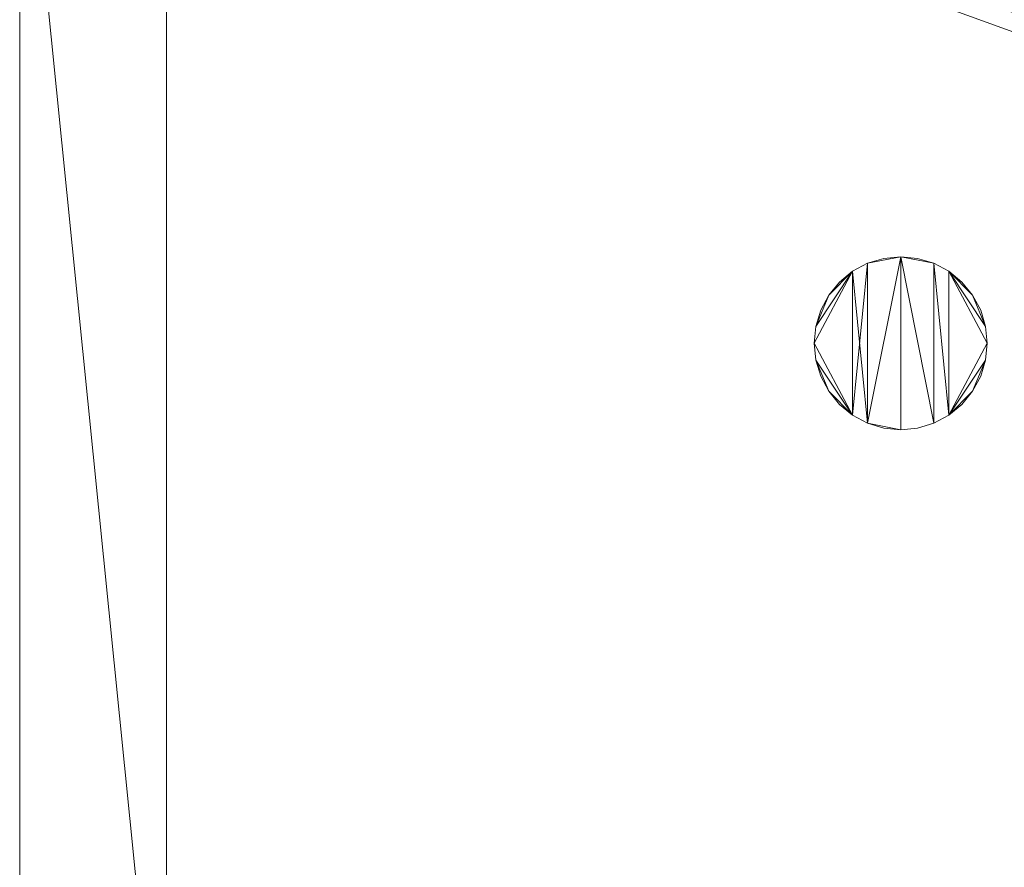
# Model space of a CAD drawing. Header units: millimetres. Extents: x -1675 to 29381, y -3645 to 22555.
# Tile 78 of 256: x 7 to 1682, y 11307 to 12750. Entities that reach past the tile are written whole.
import ezdxf

# ---------------------------------------------------------------- set-up
doc = ezdxf.new("R2010")
doc.units = ezdxf.units.MM
doc.layers.add('A-GENM-____-OTLN', color=13, linetype='Continuous', lineweight=9)

msp = doc.modelspace()

# ---------------------------------------------------------------- meshes
at = {"layer": 'A-GENM-____-OTLN'}
mesh = msp.add_polyface(dxfattribs=at)
corners = [(9606, 11640, 1), (9606, 11190, 1), (9306, 11190, 1), (9306, 11640, 1), (256.8, 10770, 1), (6.8, 13252, 1), (256.8, 13252, 1), (6.8, 10170, 1), (5006, 11270.6, 1), (4706, 11640, 1), (5006, 11640, 1), (4706, 11204.6, 1), (256.8, 13303.6, 1), (256.8, 13450, 1), (6.8, 16140, 1), (256.8, 16140, 1), (256.8, 16249.1, 1), (13956, 16490, 1), (13776, 16140, 1), (13776, 17000, 1), (13956, 17000, 1), (14006, 16140, 1), (13956, 17990, 1), (13956, 17700, 1), (13776, 17700, 1), (13776, 18420, 1), (13956, 18420, 1), (12046, 18420, 1), (12896, 18420, 1), (12896, 18240, 1), (9606, 18240, 1), (9606, 17990, 1), (9306, 17990, 1), (11186, 18420, 1), (9306, 18420, 1), (9486, 18420, 1), (9486, 18420, 1), (10986, 18420, 1), (8336, 18420, 1), (8406, 18240, 1), (8156, 18240, 1), (6856, 18240, 1), (7156, 18420, 1), (7336, 18240, 1), (5230.7, 18420, 1), (5956, 18240, 1), (5006, 18240, 1), (4706, 18191, 1), (5006, 17990, 1), (4706, 17990, 1), (4706, 18240, 1), (256.8, 16450, 1), (256.8, 18240, 1), (256.8, 18420, 1), (256.8, 18850, 1)]
mesh.append_faces([[corners[k] for k in face] for face in [(8, 9, 10), (47, 48, 49)]], dxfattribs={"vtx0": -1})
mesh.append_faces([[corners[k] for k in face] for face in [(4, 5, 6), (5, 4, 7), (9, 8, 11), (13, 14, 15), (14, 13, 5), (18, 17, 21), (25, 22, 24), (30, 33, 29), (37, 30, 36), (41, 42, 43), (48, 47, 46)]], dxfattribs={"vtx0": -1, "vtx1": -1})
mesh.append_faces([[corners[k] for k in face] for face in [(35, 30, 34), (33, 30, 37), (44, 46, 47), (14, 53, 52)]], dxfattribs={"vtx0": -1, "vtx1": -1, "vtx2": -1})
mesh.append_faces([[corners[k] for k in face] for face in [(5, 12, 6), (14, 16, 15), (17, 18, 19), (22, 25, 26), (30, 32, 34), (30, 35, 36), (38, 39, 40), (44, 45, 46), (44, 47, 50), (53, 50, 52), (14, 54, 53)]], dxfattribs={"vtx0": -1, "vtx2": -1})
mesh.append_faces([[corners[k] for k in face] for face in [(13, 12, 5), (33, 27, 29), (51, 16, 14), (52, 51, 14)]], dxfattribs={"vtx1": -1, "vtx2": -1})
mesh.append_faces([[corners[k] for k in face] for face in [(0, 1, 2), (2, 3, 0), (19, 20, 17), (22, 23, 24), (27, 28, 29), (30, 31, 32)]], dxfattribs={"vtx2": -1})
mesh = msp.add_polyface(dxfattribs=at)
corners = [(4706, 11190, 2949), (256.8, 10225, 2949), (4706, 11204.6, 2949), (5006, 10170, 2949), (256.8, 10170, 2949), (5006, 11190, 2949), (5006, 11190, 2949), (5006, 11270.6, 2949), (256.8, 10770, 2949), (4706, 11640, 2949), (256.8, 13252, 2949), (5006, 11640, 2949), (256.8, 13303.6, 2949), (14006, 13252, 2949), (256.8, 16140, 2949), (13776, 16140, 2949), (256.8, 13450, 2949), (4706, 17990, 2949), (256.8, 16249.1, 2949), (4706, 18191, 2949), (5006, 17990, 2949), (5006, 18240, 2949), (5956, 18240, 2949), (256.8, 18240, 2949), (4706, 18240, 2949), (256.8, 16450, 2949), (6.8, 10170, 2949), (6.8, 13252, 2949), (6.8, 16140, 2949), (5230.7, 18420, 2949), (256.8, 18420, 2949), (256.8, 18850, 2949)]
mesh.append_faces([[corners[k] for k in face] for face in [(27, 8, 26), (28, 16, 27)]], dxfattribs={"vtx0": -1, "vtx1": -1})
mesh.append_faces([[corners[k] for k in face] for face in [(0, 1, 2), (0, 3, 4), (1, 0, 4), (3, 0, 5), (5, 0, 6), (7, 5, 6), (8, 2, 1), (2, 8, 9), (10, 11, 9), (9, 8, 10), (12, 13, 10), (14, 15, 16), (16, 15, 12), (17, 18, 19), (20, 21, 22), (20, 14, 17), (18, 17, 14), (19, 23, 24), (25, 19, 18), (23, 19, 25), (26, 1, 4), (2, 6, 0), (6, 2, 7), (8, 27, 10), (8, 1, 26), (7, 9, 11), (9, 7, 2), (27, 12, 10), (16, 28, 14), (16, 12, 27), (28, 18, 14), (19, 20, 17), (20, 19, 21), (29, 21, 19), (29, 19, 24), (25, 18, 28), (23, 25, 28), (28, 30, 23), (28, 31, 30)]], dxfattribs={"vtx0": -1, "vtx1": -1, "vtx2": -1})
mesh = msp.add_polyface(dxfattribs=at)
corners = [(9306, 10156.6, 2949), (5006, 10170, 2949), (9306, 10170, 2949), (9306, 11190, 2949), (5006, 11190, 2949), (13776, 10169.3, 2949), (13776, 10170, 2949), (9606, 11190, 2949), (9306, 11190, 2949), (5006, 11270.6, 2949), (14006, 13252, 2949), (9306, 11640, 2949), (13776, 10470, 2949), (9606, 11640, 2949), (5006, 11640, 2949), (256.8, 13252, 2949), (256.8, 13303.6, 2949), (14006, 16140, 2949), (13776, 16140, 2949), (9606, 17990, 2949), (9606, 18240, 2949), (12896, 18240, 2949), (6856, 18240, 2949), (5956, 18240, 2949), (6856, 18420, 2949), (8406, 18240, 2949), (9306, 18420, 2949), (9306, 17990, 2949), (256.8, 16140, 2949), (5006, 17990, 2949), (8156, 18240, 2949), (7336, 18240, 2949), (13776, 18420, 2949), (13776, 17700, 2949), (13776, 17000, 2949), (13956, 17000, 2949), (13956, 16490, 2949), (13956, 17990, 2949)]
mesh.append_faces([[corners[k] for k in face] for face in [(0, 1, 2), (3, 1, 4), (1, 3, 2), (5, 2, 6), (7, 6, 2), (3, 4, 8), (9, 8, 4), (10, 11, 9), (3, 8, 7), (6, 7, 12), (2, 3, 7), (13, 12, 7), (12, 13, 10), (8, 9, 11), (10, 13, 11), (10, 9, 14), (10, 14, 15), (10, 16, 17), (19, 20, 21), (22, 23, 24), (25, 26, 27), (28, 29, 18), (23, 22, 29), (30, 25, 27), (27, 18, 29), (29, 22, 31), (31, 30, 27), (19, 18, 27), (29, 31, 27), (21, 32, 33), (34, 33, 35), (21, 18, 19), (34, 21, 33), (18, 21, 34), (13, 7, 8), (8, 11, 13), (36, 18, 34), (32, 37, 33), (20, 19, 27), (20, 27, 26)]], dxfattribs={"vtx0": -1, "vtx1": -1, "vtx2": -1})
mesh.append_faces([[corners[k] for k in face] for face in [(18, 17, 16)]], dxfattribs={"vtx1": -1, "vtx2": -1})
mesh = msp.add_polyface(dxfattribs=at)
corners = [(9306, 10130, 1), (5006, 10144.3, 1), (9306, 10156.6, 1), (5006, 10130, 1), (5006, 10170, 1), (9306, 10170, 1), (9306, 11190, 1), (5006, 11190, 1), (256.8, 10130.7, 1), (13776, 10130, 1), (13776, 10169.3, 1), (256.8, 10170, 1), (13776, 10170, 1), (4706, 11190, 1), (256.8, 10225, 1), (4706, 11204.6, 1), (9606, 11190, 1), (9306, 11190, 1), (5006, 11270.6, 1), (14006, 13252, 1), (9306, 11640, 1), (13776, 10470, 1), (5006, 11190, 1), (9606, 11640, 1), (5006, 11640, 1), (256.8, 10770, 1), (256.8, 13252, 1), (4706, 11640, 1), (256.8, 13303.6, 1), (14006, 16140, 1), (13776, 16140, 1), (256.8, 16140, 1), (256.8, 13450, 1), (256.8, 16249.1, 1), (4706, 17990, 1), (5006, 17990, 1)]
mesh.append_faces([[corners[k] for k in face] for face in [(9, 2, 10), (11, 1, 8), (10, 5, 12), (13, 14, 15), (14, 13, 11), (12, 16, 21), (23, 21, 16), (18, 7, 22), (17, 18, 20), (25, 15, 14), (15, 25, 27), (28, 19, 26), (31, 30, 32), (32, 30, 28), (33, 34, 31)]], dxfattribs={"vtx0": -1, "vtx1": -1})
mesh.append_faces([[corners[k] for k in face] for face in [(0, 1, 2), (1, 0, 3), (2, 4, 5), (4, 2, 1), (6, 4, 7), (4, 6, 5), (3, 8, 1), (2, 9, 0), (1, 11, 4), (5, 10, 2), (16, 12, 5), (6, 7, 17), (18, 17, 7), (13, 4, 11), (19, 20, 18), (4, 13, 7), (5, 6, 16), (21, 23, 19), (19, 24, 26), (19, 28, 29), (31, 35, 30)]], dxfattribs={"vtx0": -1, "vtx1": -1, "vtx2": -1})
mesh.append_faces([[corners[k] for k in face] for face in [(6, 17, 16), (7, 13, 22), (19, 23, 20), (19, 18, 24), (26, 24, 27), (27, 25, 26)]], dxfattribs={"vtx0": -1, "vtx2": -1})
mesh.append_faces([[corners[k] for k in face] for face in [(30, 29, 28)]], dxfattribs={"vtx1": -1, "vtx2": -1})
mesh = msp.add_polyface(dxfattribs=at)
corners = [(6.8, 13450), (6.8, 10770), (6.8, 10770, 3200), (6.8, 13450, 3200)]
mesh.append_faces([[corners[k] for k in face] for face in [(0, 1, 2, 3)]])
mesh = msp.add_polyface(dxfattribs=at)
corners = [(6.8, 10770, 3200), (256.8, 10770, 3200), (256.8, 13450, 3200), (6.8, 13450, 3200)]
mesh.append_faces([[corners[k] for k in face] for face in [(3, 0, 1, 2)]])
mesh = msp.add_polyface(dxfattribs=at)
corners = [(6.8, 13450), (256.8, 13450), (256.8, 10770), (6.8, 10770)]
mesh.append_faces([[corners[k] for k in face] for face in [(1, 2, 3, 0)]])
mesh = msp.add_polyface(dxfattribs=at)
corners = [(256.8, 10770), (256.8, 13450), (256.8, 13450, 3200), (256.8, 10770, 3200)]
mesh.append_faces([[corners[k] for k in face] for face in [(2, 3, 0, 1)]])
mesh = msp.add_polyface(dxfattribs=at)
corners = [(14006, 10170, -50), (6.8, 13252, -50), (14006, 13252, -50)]
mesh.append_faces([[corners[k] for k in face] for face in [(1, 2, 0)]])
mesh = msp.add_polyface(dxfattribs=at)
corners = [(14006, 13252), (6.8, 10170), (14006, 10170)]
mesh.append_faces([[corners[k] for k in face] for face in [(1, 2, 0)]])
mesh = msp.add_polyface(dxfattribs=at)
corners = [(6.8, 10170), (6.8, 13252, -50), (6.8, 10170, -50)]
mesh.append_faces([[corners[k] for k in face] for face in [(0, 1, 2)]])
mesh = msp.add_polyface(dxfattribs=at)
corners = [(6.8, 10170, -50), (6.8, 13252, -50), (14006, 10170, -50)]
mesh.append_faces([[corners[k] for k in face] for face in [(1, 2, 0)]])
mesh = msp.add_polyface(dxfattribs=at)
corners = [(6.8, 13252), (6.8, 10170), (14006, 13252)]
mesh.append_faces([[corners[k] for k in face] for face in [(1, 2, 0)]])
mesh = msp.add_polyface(dxfattribs=at)
corners = [(6.8, 13252), (6.8, 13252, -50), (6.8, 10170)]
mesh.append_faces([[corners[k] for k in face] for face in [(2, 0, 1)]])
mesh = msp.add_polyface(dxfattribs=at)
corners = [(14006, 10170, 2950), (6.8, 13252, 2950), (14006, 13252, 2950)]
mesh.append_faces([[corners[k] for k in face] for face in [(1, 2, 0)]])
mesh = msp.add_polyface(dxfattribs=at)
corners = [(14006, 13252, 3000), (6.8, 10170, 3000), (14006, 10170, 3000)]
mesh.append_faces([[corners[k] for k in face] for face in [(1, 2, 0)]])
mesh = msp.add_polyface(dxfattribs=at)
corners = [(6.8, 10170, 3000), (6.8, 13252, 2950), (6.8, 10170, 2950)]
mesh.append_faces([[corners[k] for k in face] for face in [(0, 1, 2)]])
mesh = msp.add_polyface(dxfattribs=at)
corners = [(6.8, 10170, 2950), (6.8, 13252, 2950), (14006, 10170, 2950)]
mesh.append_faces([[corners[k] for k in face] for face in [(1, 2, 0)]])
mesh = msp.add_polyface(dxfattribs=at)
corners = [(6.8, 13252, 3000), (6.8, 10170, 3000), (14006, 13252, 3000)]
mesh.append_faces([[corners[k] for k in face] for face in [(1, 2, 0)]])
mesh = msp.add_polyface(dxfattribs=at)
corners = [(6.8, 13252, 3000), (6.8, 13252, 2950), (6.8, 10170, 3000)]
mesh.append_faces([[corners[k] for k in face] for face in [(2, 0, 1)]])
mesh = msp.add_polyface(dxfattribs=at)
corners = [(1650.5, 12228.3, 2950), (1642.2, 12256, 2950), (1628.5, 12281.4, 2950), (1610.2, 12303.8, 2950), (1587.9, 12322.1, 2950), (1562.4, 12335.7, 2950), (1534.8, 12344.1, 2950), (1506, 12346.9, 2950), (1477.3, 12344.1, 2950), (1449.6, 12335.7, 2950), (1424.1, 12322.1, 2950), (1401.8, 12303.8, 2950), (1383.5, 12281.4, 2950), (1369.9, 12256, 2950), (1361.5, 12228.3, 2950), (1358.7, 12199.6, 2950), (1361.5, 12170.8, 2950), (1369.9, 12143.2, 2950), (1383.5, 12117.7, 2950), (1401.8, 12095.4, 2950), (1424.1, 12077, 2950), (1449.6, 12063.4, 2950), (1477.3, 12055, 2950), (1506, 12052.2, 2950), (1534.8, 12055, 2950), (1562.4, 12063.4, 2950), (1587.9, 12077, 2950), (1610.2, 12095.4, 2950), (1628.5, 12117.7, 2950), (1642.2, 12143.2, 2950), (1650.5, 12170.8, 2950), (1653.4, 12199.6, 2950)]
mesh.append_faces([[corners[k] for k in face] for face in [(9, 7, 8), (28, 26, 27)]], dxfattribs={"vtx0": -1})
mesh.append_faces([[corners[k] for k in face] for face in [(18, 20, 16, 17), (14, 10, 12, 13), (10, 20, 9), (25, 7, 23, 24)]], dxfattribs={"vtx0": -1, "vtx1": -1})
mesh.append_faces([[corners[k] for k in face] for face in [(26, 31, 4, 5)]], dxfattribs={"vtx0": -1, "vtx1": -1, "vtx3": -1})
mesh.append_faces([[corners[k] for k in face] for face in [(20, 15, 16)]], dxfattribs={"vtx0": -1, "vtx2": -1})
mesh.append_faces([[corners[k] for k in face] for face in [(9, 20, 21, 7), (10, 14, 15, 20)]], dxfattribs={"vtx0": -1, "vtx2": -1, "vtx3": -1})
mesh.append_faces([[corners[k] for k in face] for face in [(11, 12, 10), (6, 7, 5)]], dxfattribs={"vtx1": -1})
mesh.append_faces([[corners[k] for k in face] for face in [(31, 0, 4)]], dxfattribs={"vtx1": -1, "vtx2": -1})
mesh.append_faces([[corners[k] for k in face] for face in [(25, 26, 5, 7), (30, 31, 26, 28)]], dxfattribs={"vtx1": -1, "vtx2": -1, "vtx3": -1})
mesh.append_faces([[corners[k] for k in face] for face in [(18, 19, 20), (28, 29, 30), (0, 1, 2)]], dxfattribs={"vtx2": -1})
mesh.append_faces([[corners[k] for k in face] for face in [(21, 22, 23, 7), (2, 3, 4, 0)]], dxfattribs={"vtx2": -1, "vtx3": -1})
mesh = msp.add_polyface(dxfattribs=at)
corners = [(1642.2, 12143.2, 2910), (1628.5, 12117.7, 2910), (1610.2, 12095.4, 2910), (1587.9, 12077, 2910), (1562.4, 12063.4, 2910), (1534.8, 12055, 2910), (1506, 12052.2, 2910), (1477.3, 12055, 2910), (1449.6, 12063.4, 2910), (1424.1, 12077, 2910), (1401.8, 12095.4, 2910), (1383.5, 12117.7, 2910), (1369.9, 12143.2, 2910), (1361.5, 12170.8, 2910), (1358.7, 12199.6, 2910), (1361.5, 12228.3, 2910), (1369.9, 12256, 2910), (1383.5, 12281.4, 2910), (1401.8, 12303.8, 2910), (1424.1, 12322.1, 2910), (1449.6, 12335.7, 2910), (1477.3, 12344.1, 2910), (1506, 12346.9, 2910), (1534.8, 12344.1, 2910), (1562.4, 12335.7, 2910), (1587.9, 12322.1, 2910), (1610.2, 12303.8, 2910), (1628.5, 12281.4, 2910), (1642.2, 12256, 2910), (1650.5, 12228.3, 2910), (1653.4, 12199.6, 2910), (1650.5, 12170.8, 2910)]
mesh.append_faces([[corners[k] for k in face] for face in [(11, 9, 10), (8, 6, 7)]], dxfattribs={"vtx0": -1})
mesh.append_faces([[corners[k] for k in face] for face in [(1, 3, 31, 0), (24, 4, 22, 23), (29, 25, 27, 28)]], dxfattribs={"vtx0": -1, "vtx1": -1})
mesh.append_faces([[corners[k] for k in face] for face in [(22, 6, 8, 20)]], dxfattribs={"vtx0": -1, "vtx1": -1, "vtx2": -1, "vtx3": -1})
mesh.append_faces([[corners[k] for k in face] for face in [(25, 3, 4, 24), (3, 30, 31), (8, 19, 20)]], dxfattribs={"vtx0": -1, "vtx2": -1})
mesh.append_faces([[corners[k] for k in face] for face in [(25, 29, 30, 3), (19, 8, 9, 14)]], dxfattribs={"vtx0": -1, "vtx2": -1, "vtx3": -1})
mesh.append_faces([[corners[k] for k in face] for face in [(26, 27, 25), (21, 22, 20)]], dxfattribs={"vtx1": -1})
mesh.append_faces([[corners[k] for k in face] for face in [(14, 15, 19)]], dxfattribs={"vtx1": -1, "vtx2": -1})
mesh.append_faces([[corners[k] for k in face] for face in [(13, 14, 9, 11)]], dxfattribs={"vtx1": -1, "vtx2": -1, "vtx3": -1})
mesh.append_faces([[corners[k] for k in face] for face in [(1, 2, 3), (11, 12, 13), (15, 16, 17)]], dxfattribs={"vtx2": -1})
mesh.append_faces([[corners[k] for k in face] for face in [(4, 5, 6, 22), (17, 18, 19, 15)]], dxfattribs={"vtx2": -1, "vtx3": -1})
mesh = msp.add_polyface(dxfattribs=at)
corners = [(1449.6, 12335.7, 2910), (1424.1, 12322.1, 2910), (1424.1, 12322.1, 2950), (1449.6, 12335.7, 2950)]
mesh.append_faces([[corners[k] for k in face] for face in [(0, 1, 2, 3)]])
mesh = msp.add_polyface(dxfattribs=at)
corners = [(1477.3, 12344.1, 2910), (1449.6, 12335.7, 2910), (1449.6, 12335.7, 2950), (1477.3, 12344.1, 2950)]
mesh.append_faces([[corners[k] for k in face] for face in [(3, 0, 1, 2)]])
mesh = msp.add_polyface(dxfattribs=at)
corners = [(1506, 12346.9, 2910), (1477.3, 12344.1, 2910), (1477.3, 12344.1, 2950), (1506, 12346.9, 2950)]
mesh.append_faces([[corners[k] for k in face] for face in [(3, 0, 1, 2)]])
mesh = msp.add_polyface(dxfattribs=at)
corners = [(1534.8, 12344.1, 2910), (1506, 12346.9, 2910), (1506, 12346.9, 2950), (1534.8, 12344.1, 2950)]
mesh.append_faces([[corners[k] for k in face] for face in [(0, 1, 2, 3)]])
mesh = msp.add_polyface(dxfattribs=at)
corners = [(1562.4, 12335.7, 2910), (1534.8, 12344.1, 2910), (1534.8, 12344.1, 2950), (1562.4, 12335.7, 2950)]
mesh.append_faces([[corners[k] for k in face] for face in [(0, 1, 2, 3)]])
mesh = msp.add_polyface(dxfattribs=at)
corners = [(1587.9, 12322.1, 2910), (1562.4, 12335.7, 2910), (1562.4, 12335.7, 2950), (1587.9, 12322.1, 2950)]
mesh.append_faces([[corners[k] for k in face] for face in [(3, 0, 1, 2)]])
mesh = msp.add_polyface(dxfattribs=at)
corners = [(1424.1, 12322.1, 2910), (1401.8, 12303.8, 2910), (1401.8, 12303.8, 2950), (1424.1, 12322.1, 2950)]
mesh.append_faces([[corners[k] for k in face] for face in [(3, 0, 1, 2)]])
mesh = msp.add_polyface(dxfattribs=at)
corners = [(1610.2, 12303.8, 2910), (1587.9, 12322.1, 2910), (1587.9, 12322.1, 2950), (1610.2, 12303.8, 2950)]
mesh.append_faces([[corners[k] for k in face] for face in [(2, 3, 0, 1)]])
mesh = msp.add_polyface(dxfattribs=at)
corners = [(1401.8, 12303.8, 2910), (1383.5, 12281.4, 2910), (1383.5, 12281.4, 2950), (1401.8, 12303.8, 2950)]
mesh.append_faces([[corners[k] for k in face] for face in [(3, 0, 1, 2)]])
mesh = msp.add_polyface(dxfattribs=at)
corners = [(1628.5, 12281.4, 2910), (1610.2, 12303.8, 2910), (1610.2, 12303.8, 2950), (1628.5, 12281.4, 2950)]
mesh.append_faces([[corners[k] for k in face] for face in [(1, 2, 3, 0)]])
mesh = msp.add_polyface(dxfattribs=at)
corners = [(1383.5, 12281.4, 2910), (1369.9, 12256, 2910), (1369.9, 12256, 2950), (1383.5, 12281.4, 2950)]
mesh.append_faces([[corners[k] for k in face] for face in [(3, 0, 1, 2)]])
mesh = msp.add_polyface(dxfattribs=at)
corners = [(1642.2, 12256, 2910), (1628.5, 12281.4, 2910), (1628.5, 12281.4, 2950), (1642.2, 12256, 2950)]
mesh.append_faces([[corners[k] for k in face] for face in [(1, 2, 3, 0)]])
mesh = msp.add_polyface(dxfattribs=at)
corners = [(1369.9, 12256, 2910), (1361.5, 12228.3, 2910), (1361.5, 12228.3, 2950), (1369.9, 12256, 2950)]
mesh.append_faces([[corners[k] for k in face] for face in [(3, 0, 1, 2)]])
mesh = msp.add_polyface(dxfattribs=at)
corners = [(1650.5, 12228.3, 2910), (1642.2, 12256, 2910), (1642.2, 12256, 2950), (1650.5, 12228.3, 2950)]
mesh.append_faces([[corners[k] for k in face] for face in [(1, 2, 3, 0)]])
mesh = msp.add_polyface(dxfattribs=at)
corners = [(1361.5, 12228.3, 2910), (1358.7, 12199.6, 2910), (1358.7, 12199.6, 2950), (1361.5, 12228.3, 2950)]
mesh.append_faces([[corners[k] for k in face] for face in [(3, 0, 1, 2)]])
mesh = msp.add_polyface(dxfattribs=at)
corners = [(1653.4, 12199.6, 2910), (1650.5, 12228.3, 2910), (1650.5, 12228.3, 2950), (1653.4, 12199.6, 2950)]
mesh.append_faces([[corners[k] for k in face] for face in [(1, 2, 3, 0)]])
mesh = msp.add_polyface(dxfattribs=at)
corners = [(1358.7, 12199.6, 2910), (1361.5, 12170.8, 2910), (1361.5, 12170.8, 2950), (1358.7, 12199.6, 2950)]
mesh.append_faces([[corners[k] for k in face] for face in [(0, 1, 2, 3)]])
mesh = msp.add_polyface(dxfattribs=at)
corners = [(1650.5, 12170.8, 2910), (1653.4, 12199.6, 2910), (1653.4, 12199.6, 2950), (1650.5, 12170.8, 2950)]
mesh.append_faces([[corners[k] for k in face] for face in [(2, 3, 0, 1)]])
mesh = msp.add_polyface(dxfattribs=at)
corners = [(1361.5, 12170.8, 2910), (1369.9, 12143.2, 2910), (1369.9, 12143.2, 2950), (1361.5, 12170.8, 2950)]
mesh.append_faces([[corners[k] for k in face] for face in [(3, 0, 1, 2)]])
mesh = msp.add_polyface(dxfattribs=at)
corners = [(1642.2, 12143.2, 2910), (1650.5, 12170.8, 2910), (1650.5, 12170.8, 2950), (1642.2, 12143.2, 2950)]
mesh.append_faces([[corners[k] for k in face] for face in [(1, 2, 3, 0)]])
mesh = msp.add_polyface(dxfattribs=at)
corners = [(1369.9, 12143.2, 2910), (1383.5, 12117.7, 2910), (1383.5, 12117.7, 2950), (1369.9, 12143.2, 2950)]
mesh.append_faces([[corners[k] for k in face] for face in [(3, 0, 1, 2)]])
mesh = msp.add_polyface(dxfattribs=at)
corners = [(1628.5, 12117.7, 2910), (1642.2, 12143.2, 2910), (1642.2, 12143.2, 2950), (1628.5, 12117.7, 2950)]
mesh.append_faces([[corners[k] for k in face] for face in [(1, 2, 3, 0)]])
mesh = msp.add_polyface(dxfattribs=at)
corners = [(1383.5, 12117.7, 2910), (1401.8, 12095.4, 2910), (1401.8, 12095.4, 2950), (1383.5, 12117.7, 2950)]
mesh.append_faces([[corners[k] for k in face] for face in [(0, 1, 2, 3)]])
mesh = msp.add_polyface(dxfattribs=at)
corners = [(1610.2, 12095.4, 2910), (1628.5, 12117.7, 2910), (1628.5, 12117.7, 2950), (1610.2, 12095.4, 2950)]
mesh.append_faces([[corners[k] for k in face] for face in [(2, 3, 0, 1)]])
mesh = msp.add_polyface(dxfattribs=at)
corners = [(1401.8, 12095.4, 2910), (1424.1, 12077, 2910), (1424.1, 12077, 2950), (1401.8, 12095.4, 2950)]
mesh.append_faces([[corners[k] for k in face] for face in [(3, 0, 1, 2)]])
mesh = msp.add_polyface(dxfattribs=at)
corners = [(1587.9, 12077, 2910), (1610.2, 12095.4, 2910), (1610.2, 12095.4, 2950), (1587.9, 12077, 2950)]
mesh.append_faces([[corners[k] for k in face] for face in [(1, 2, 3, 0)]])
mesh = msp.add_polyface(dxfattribs=at)
corners = [(1424.1, 12077, 2910), (1449.6, 12063.4, 2910), (1449.6, 12063.4, 2950), (1424.1, 12077, 2950)]
mesh.append_faces([[corners[k] for k in face] for face in [(2, 3, 0, 1)]])
mesh = msp.add_polyface(dxfattribs=at)
corners = [(1562.4, 12063.4, 2910), (1587.9, 12077, 2910), (1587.9, 12077, 2950), (1562.4, 12063.4, 2950)]
mesh.append_faces([[corners[k] for k in face] for face in [(2, 3, 0, 1)]])
mesh = msp.add_polyface(dxfattribs=at)
corners = [(1449.6, 12063.4, 2910), (1477.3, 12055, 2910), (1477.3, 12055, 2950), (1449.6, 12063.4, 2950)]
mesh.append_faces([[corners[k] for k in face] for face in [(2, 3, 0, 1)]])
mesh = msp.add_polyface(dxfattribs=at)
corners = [(1477.3, 12055, 2910), (1506, 12052.2, 2910), (1506, 12052.2, 2950), (1477.3, 12055, 2950)]
mesh.append_faces([[corners[k] for k in face] for face in [(1, 2, 3, 0)]])
mesh = msp.add_polyface(dxfattribs=at)
corners = [(1506, 12052.2, 2910), (1534.8, 12055, 2910), (1534.8, 12055, 2950), (1506, 12052.2, 2950)]
mesh.append_faces([[corners[k] for k in face] for face in [(1, 2, 3, 0)]])
mesh = msp.add_polyface(dxfattribs=at)
corners = [(1534.8, 12055, 2910), (1562.4, 12063.4, 2910), (1562.4, 12063.4, 2950), (1534.8, 12055, 2950)]
mesh.append_faces([[corners[k] for k in face] for face in [(2, 3, 0, 1)]])

doc.saveas('drawing.dxf')
